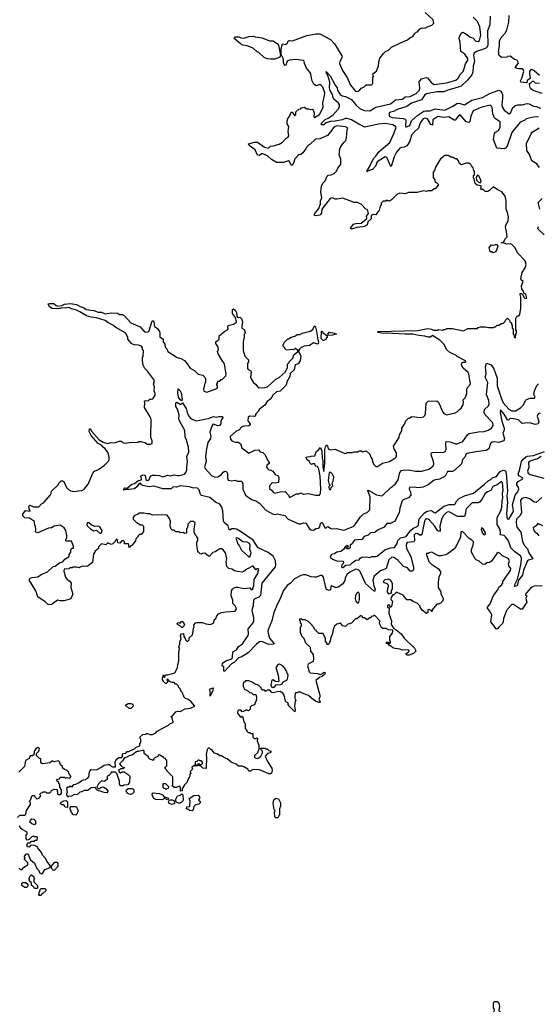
# Model space of a CAD drawing. Extents: x 2472589 to 2662339, y 701009 to 849030.
# Tile 207 of 256: x 2501975 to 2507991, y 785585 to 797015. Entities that reach past the tile are written whole.
import ezdxf

# ---------------------------------------------------------------- set-up
doc = ezdxf.new("R2010")
doc.units = 0

msp = doc.modelspace()

# ---------------------------------------------------------------- linework, layer by layer
at = {"layer": '0CON05XD'}
for points in [[(2507322, 793448), (2507375, 793450), (2507415, 793440), (2507475, 793440), (2507482, 793448), (2507495, 793450), (2507515, 793470), (2507535, 793470), (2507565, 793490), (2507588, 793492), (2507608, 793512), (2507612, 793528), (2507635, 793550), (2507658, 793528), (2507662, 793512), (2507680, 793495), (2507680, 793475), (2507690, 793465), (2507690, 793435), (2507700, 793425), (2507700, 793365), (2507710, 793355), (2507710, 793335), (2507728, 793322), (2507730, 793365), (2507738, 793375), (2507738, 793405), (2507730, 793415), (2507730, 793545), (2507742, 793568), (2507752, 793578), (2507768, 793582), (2507777, 793593), (2507790, 793665), (2507790, 793795), (2507780, 793825), (2507782, 793835), (2507797, 793837), (2507808, 793828), (2507827, 793787), (2507845, 793778), (2507857, 793783), (2507847, 793827), (2507822, 793842), (2507818, 793865), (2507800, 793885), (2507797, 793925), (2507817, 793975), (2507794, 793994), (2507790, 794005), (2507805, 794080), (2507838, 794135), (2507850, 794175), (2507838, 794215), (2507750, 794310), (2507722, 794365), (2507686, 794406), (2507666, 794414), (2507625, 794411), (2507595, 794422), (2507560, 794425), (2507588, 794432), (2507611, 794475), (2507630, 794495), (2507623, 794555), (2507610, 794605), (2507614, 794626), (2507643, 794685), (2507644, 794725), (2507633, 794775), (2507617, 794815), (2507617, 794913), (2507607, 794965), (2507570, 795015), (2507513, 795043), (2507475, 795070), (2507465, 795070), (2507430, 795035), (2507405, 795020), (2507375, 795020), (2507348, 795048), (2507335, 795040), (2507322, 795052), (2507330, 795065), (2507328, 795088), (2507283, 795093), (2507258, 795115), (2507247, 795167), (2507240, 795175), (2507240, 795205), (2507250, 795215), (2507250, 795255), (2507243, 795263), (2507237, 795297), (2507215, 795320), (2507210, 795335), (2507185, 795350), (2507155, 795350), (2507095, 795330), (2507075, 795350), (2507067, 795377), (2507045, 795400), (2507025, 795400), (2507015, 795410), (2507002, 795412), (2506995, 795420), (2506975, 795420), (2506945, 795440), (2506905, 795440), (2506855, 795400), (2506798, 795302), (2506787, 795263), (2506770, 795245), (2506770, 795185), (2506790, 795155), (2506790, 795135), (2506810, 795125), (2506830, 795105), (2506830, 795095), (2506795, 795050), (2506785, 795050), (2506755, 795030), (2506715, 795030), (2506695, 795020), (2506665, 795028), (2506585, 795008), (2506485, 795008), (2506445, 794992), (2506385, 795000), (2506350, 794985), (2506290, 794925), (2506265, 794910), (2506235, 794920), (2506225, 794910), (2506192, 794908), (2506170, 794885), (2506170, 794865), (2506158, 794852), (2506147, 794803), (2506115, 794760), (2506105, 794750), (2506075, 794752), (2506051, 794739), (2506051, 794705), (2506015, 794670), (2506006, 794635), (2505985, 794620), (2505955, 794610), (2505885, 794604), (2505835, 794587), (2505818, 794588), (2505813, 794595), (2505848, 794642), (2505875, 794650), (2505935, 794652), (2506000, 794705), (2506003, 794715), (2505997, 794735), (2506021, 794765), (2506015, 794798), (2506005, 794812), (2505985, 794818), (2505939, 794869), (2505895, 794892), (2505855, 794892), (2505725, 794942), (2505655, 794930), (2505635, 794930), (2505605, 794948), (2505575, 794940), (2505479, 794815), (2505476, 794774), (2505465, 794755), (2505455, 794747), (2505405, 794739), (2505390, 794745), (2505397, 794765), (2505445, 794823), (2505465, 794878), (2505466, 794915), (2505480, 794945), (2505468, 795015), (2505478, 795082), (2505493, 795117), (2505518, 795145), (2505542, 795198), (2505555, 795210), (2505587, 795213), (2505625, 795230), (2505650, 795255), (2505665, 795290), (2505700, 795335), (2505700, 795395), (2505683, 795445), (2505688, 795515), (2505705, 795550), (2505738, 795592), (2505757, 795613), (2505768, 795645), (2505772, 795735), (2505780, 795755), (2505755, 795772), (2505655, 795783), (2505633, 795775), (2505612, 795755), (2505590, 795725), (2505590, 795715), (2505575, 795710), (2505545, 795672), (2505455, 795632), (2505405, 795630), (2505340, 795565), (2505325, 795560), (2505305, 795540), (2505300, 795525), (2505259, 795471), (2505235, 795450), (2505204, 795446), (2505200, 795435), (2505165, 795400), (2505152, 795348), (2505135, 795322), (2505125, 795328), (2505105, 795370), (2505095, 795378), (2505035, 795358), (2504955, 795358), (2504895, 795392), (2504850, 795435), (2504795, 795458), (2504782, 795458), (2504755, 795439), (2504735, 795444), (2504705, 795503), (2504638, 795555), (2504630, 795575), (2504697, 795593), (2504733, 795593), (2504814, 795535), (2504860, 795525), (2504885, 795548), (2504915, 795550), (2504985, 795572), (2505022, 795595), (2505065, 795640), (2505085, 795648), (2505096, 795665), (2505089, 795719), (2505097, 795775), (2505079, 795805), (2505078, 795835), (2505085, 795870), (2505105, 795890), (2505125, 795940), (2505135, 795940), (2505165, 795900), (2505180, 795915), (2505180, 795945), (2505212, 795978), (2505235, 795980), (2505245, 795990), (2505275, 795998), (2505305, 795982), (2505325, 795982), (2505345, 795972), (2505376, 795976), (2505390, 795935), (2505387, 795885), (2505395, 795879), (2505454, 795915), (2505496, 795995), (2505492, 796055), (2505509, 796115), (2505513, 796165), (2505490, 796230), (2505472, 796252), (2505455, 796262), (2505415, 796248), (2505388, 796265), (2505364, 796314), (2505352, 796385), (2505342, 796405), (2505302, 796452), (2505277, 796505), (2505276, 796535), (2505265, 796543), (2505175, 796553), (2505105, 796547), (2505077, 796533), (2505062, 796488), (2505055, 796483), (2505045, 796488), (2505034, 796515), (2505037, 796555), (2505010, 796610), (2505009, 796675), (2505024, 796736), (2505059, 796729), (2505079, 796741), (2505095, 796768), (2505105, 796772), (2505139, 796771), (2505305, 796832), (2505415, 796852), (2505455, 796852), (2505580, 796785), (2505628, 796735), (2505713, 796595), (2505715, 796580), (2505690, 796530), (2505686, 796505), (2505719, 796425), (2505773, 796345), (2505811, 796255), (2505870, 796185), (2505895, 796182), (2505916, 796194), (2505935, 796220), (2505968, 796232), (2505995, 796260), (2506055, 796260), (2506070, 796275), (2506070, 796345), (2506078, 796355), (2506073, 796387), (2506117, 796423), (2506120, 796445), (2506137, 796473), (2506140, 796525), (2506153, 796567), (2506197, 796623), (2506220, 796645), (2506255, 796660), (2506290, 796695), (2506393, 796747), (2506475, 796780), (2506505, 796808), (2506535, 796820), (2506555, 796850), (2506575, 796870), (2506590, 796875), (2506615, 796910), (2506645, 796920), (2506682, 796918), (2506695, 796930), (2506755, 796950), (2506780, 796975), (2506770, 797015), (2506677, 797097)], [(2507995, 795884), (2507955, 795886), (2507850, 795865), (2507835, 795848), (2507780, 795825), (2507686, 795705), (2507630, 795545), (2507612, 795525), (2507595, 795517), (2507512, 795522), (2507470, 795625), (2507482, 795695), (2507495, 795709), (2507531, 795729), (2507549, 795765), (2507549, 795829), (2507495, 795863), (2507485, 795875), (2507462, 795922), (2507455, 795998), (2507432, 796022), (2507325, 795997), (2507235, 795956), (2507208, 795895), (2507197, 795833), (2507185, 795820), (2507155, 795828), (2507085, 795909), (2507065, 795899), (2507025, 795850), (2507015, 795850), (2506955, 795889), (2506895, 795881), (2506825, 795892), (2506769, 795851), (2506765, 795792), (2506745, 795800), (2506706, 795865), (2506675, 795873), (2506655, 795864), (2506631, 795835), (2506616, 795805), (2506602, 795755), (2506555, 795714), (2506521, 795675), (2506499, 795605), (2506476, 795565), (2506465, 795552), (2506434, 795536), (2506405, 795532), (2506385, 795522), (2506345, 795476), (2506321, 795425), (2506285, 795311), (2506275, 795317), (2506235, 795416), (2506215, 795422), (2506122, 795365), (2506103, 795315), (2506068, 795275), (2506019, 795261), (2506005, 795248), (2506002, 795255), (2506033, 795307), (2506079, 795405), (2506108, 795432), (2506145, 795485), (2506270, 795590), (2506317, 795695), (2506342, 795765), (2506336, 795776), (2506305, 795796), (2506215, 795809), (2506135, 795802), (2505979, 795769), (2505911, 795801), (2505825, 795854), (2505775, 795870), (2505755, 795869), (2505715, 795854), (2505635, 795838), (2505575, 795835), (2505532, 795818), (2505505, 795796), (2505480, 795795), (2505471, 795801), (2505476, 795815), (2505519, 795855), (2505555, 795871), (2505608, 795905), (2505671, 795975), (2505685, 796005), (2505685, 796025), (2505674, 796045), (2505617, 796097), (2505605, 796145), (2505575, 796195), (2505569, 796225), (2505571, 796291), (2505548, 796368), (2505525, 796410), (2505535, 796409), (2505575, 796364), (2505635, 796256), (2505659, 796225), (2505660, 796195), (2505693, 796145), (2505715, 796132), (2505756, 796124), (2505825, 796088), (2505875, 796027), (2505925, 795982), (2505975, 795960), (2506035, 795958), (2506105, 795998), (2506275, 796039), (2506335, 796084), (2506415, 796094), (2506445, 796119), (2506505, 796125), (2506575, 796158), (2506612, 796198), (2506618, 796225), (2506610, 796295), (2506635, 796327), (2506695, 796343), (2506705, 796340), (2506753, 796283), (2506785, 796261), (2506927, 796283), (2507036, 796315), (2507062, 796338), (2507085, 796377), (2507118, 796412), (2507133, 796447), (2507148, 796502), (2507174, 796545), (2507174, 796565), (2507140, 796615), (2507094, 796645), (2507084, 796754), (2507074, 796795), (2507078, 796815), (2507095, 796858), (2507115, 796869), (2507150, 796850), (2507197, 796815), (2507235, 796801), (2507266, 796766), (2507295, 796762), (2507308, 796775), (2507326, 796835), (2507313, 796933), (2507284, 796994), (2507237, 797045)], [(2507433, 797055), (2507430, 796955), (2507400, 796885), (2507407, 796715), (2507391, 796689), (2507369, 796675), (2507275, 796647), (2507246, 796625), (2507241, 796605), (2507250, 796535), (2507237, 796475), (2507232, 796405), (2507221, 796375), (2507168, 796312), (2507095, 796245), (2507013, 796215), (2506943, 796197), (2506895, 796176), (2506816, 796176), (2506695, 796156), (2506675, 796141), (2506635, 796085), (2506519, 796045), (2506465, 796008), (2506355, 795974), (2506310, 795950), (2506275, 795943), (2506262, 795935), (2506262, 795895), (2506295, 795879), (2506425, 795869), (2506449, 795859), (2506456, 795845), (2506450, 795785), (2506455, 795768), (2506500, 795785), (2506520, 795840), (2506593, 795907), (2506665, 795952), (2506685, 795958), (2506735, 795956), (2506795, 795979), (2506905, 795963), (2506998, 796012), (2507055, 796045), (2507083, 796043), (2507135, 796025), (2507221, 796079), (2507345, 796112), (2507430, 796160), (2507535, 796198), (2507555, 796187), (2507575, 796150), (2507577, 796105), (2507568, 796025), (2507572, 796002), (2507596, 795966), (2507655, 795921), (2507670, 795930), (2507696, 795995), (2507725, 796018), (2507755, 796027), (2507805, 796026), (2507862, 796042), (2507885, 796038), (2507935, 796010), (2507967, 796007), (2508015, 795988)], [(2508005, 796366), (2507945, 796421), (2507915, 796436), (2507895, 796426), (2507891, 796415), (2507889, 796385), (2507898, 796332), (2507862, 796308), (2507858, 796282), (2507788, 796288), (2507783, 796305), (2507802, 796338), (2507822, 796415), (2507816, 796435), (2507803, 796445), (2507765, 796444), (2507722, 796455), (2507760, 796515), (2507746, 796546), (2507714, 796554), (2507665, 796590), (2507633, 796587), (2507625, 796580), (2507565, 796577), (2507532, 796602), (2507530, 796615), (2507538, 796625), (2507530, 796645), (2507540, 796710), (2507540, 796765), (2507562, 796808), (2507605, 796857), (2507626, 796894), (2507651, 796985), (2507654, 797065)], [(2504935, 796558), (2504885, 796558), (2504845, 796562), (2504810, 796575), (2504750, 796635), (2504735, 796640), (2504685, 796683), (2504615, 796713), (2504565, 796719), (2504535, 796733), (2504515, 796756), (2504462, 796795), (2504465, 796810), (2504474, 796816), (2504515, 796817), (2504545, 796803), (2504575, 796800), (2504635, 796819), (2504685, 796824), (2504705, 796816), (2504786, 796806), (2504871, 796771), (2504915, 796768), (2504965, 796736), (2504978, 796718), (2505001, 796605), (2504991, 796579), (2504945, 796562), (2504935, 796558)], [(2508037, 796157), (2507932, 796192), (2507904, 796214), (2507894, 796235), (2507890, 796275), (2507895, 796280), (2507910, 796285), (2507925, 796300), (2507935, 796300), (2507953, 796283), (2507968, 796278), (2508005, 796283)], [(2508005, 795298), (2507973, 795343), (2507917, 795377), (2507890, 795450), (2507857, 795495), (2507854, 795576), (2507908, 795692), (2507921, 795709), (2508002, 795758)], [(2507315, 795122), (2507327, 795135), (2507321, 795165), (2507296, 795206), (2507285, 795210), (2507272, 795185), (2507273, 795153), (2507292, 795132), (2507315, 795122)], [(2508008, 794815), (2507988, 794892), (2508035, 794940)], [(2508058, 794518), (2507990, 794585), (2507987, 794595), (2507993, 794615)], [(2507465, 794310), (2507455, 794320), (2507432, 794322), (2507423, 794367), (2507445, 794400), (2507475, 794398), (2507495, 794406), (2507514, 794404), (2507520, 794385), (2507505, 794340), (2507495, 794322), (2507475, 794312), (2507465, 794310)], [(2502089, 791329), (2502081, 791355), (2502085, 791372), (2502092, 791378), (2502135, 791360), (2502195, 791360), (2502227, 791393), (2502250, 791405), (2502338, 791505), (2502345, 791540), (2502422, 791615), (2502428, 791635), (2502455, 791662), (2502473, 791663), (2502486, 791656), (2502516, 791586), (2502555, 791550), (2502595, 791537), (2502695, 791548), (2502723, 791567), (2502768, 791625), (2502825, 791750), (2502844, 791776), (2502890, 791795), (2502960, 791845), (2503005, 791890), (2503012, 791905), (2503012, 791935), (2503002, 791985), (2502968, 792035), (2502942, 792052), (2502925, 792074), (2502884, 792094), (2502805, 792189), (2502780, 792235), (2502785, 792267), (2502795, 792264), (2502807, 792237), (2502895, 792139), (2502945, 792110), (2502995, 792097), (2503035, 792108), (2503075, 792102), (2503127, 792123), (2503152, 792122), (2503163, 792113), (2503175, 792102), (2503205, 792100), (2503245, 792108), (2503345, 792110), (2503358, 792118), (2503385, 792120), (2503393, 792113), (2503425, 792108), (2503458, 792088), (2503492, 792088), (2503510, 792095), (2503510, 792125), (2503498, 792165), (2503502, 792375), (2503490, 792405), (2503423, 792513), (2503428, 792565), (2503422, 792585), (2503434, 792596), (2503465, 792592), (2503485, 792608), (2503505, 792608), (2503520, 792615), (2503548, 792655), (2503548, 792675), (2503533, 792705), (2503537, 792753), (2503528, 792785), (2503537, 792827), (2503458, 792935), (2503428, 792965), (2503408, 793005), (2503398, 793055), (2503400, 793095), (2503408, 793105), (2503410, 793175), (2503398, 793188), (2503398, 793205), (2503387, 793225), (2503355, 793237), (2503305, 793240), (2503275, 793252), (2503230, 793305), (2503228, 793325), (2503205, 793377), (2503090, 793440), (2503064, 793465), (2502999, 793499), (2502966, 793525), (2502865, 793556), (2502805, 793562), (2502748, 793578), (2502672, 793625), (2502632, 793645), (2502605, 793651), (2502577, 793657), (2502545, 793673), (2502505, 793667), (2502465, 793672), (2502439, 793661), (2502407, 793657), (2502352, 793662), (2502320, 793680), (2502304, 793715), (2502325, 793720), (2502371, 793721), (2502397, 793697), (2502415, 793691), (2502465, 793698), (2502495, 793714), (2502565, 793719), (2502635, 793708), (2502675, 793684), (2502714, 793674), (2502745, 793652), (2502835, 793641), (2502885, 793620), (2502925, 793619), (2502965, 793602), (2503035, 793614), (2503115, 793610), (2503133, 793593), (2503165, 793593), (2503185, 793583), (2503265, 793497), (2503371, 793451), (2503423, 793393), (2503445, 793386), (2503465, 793392), (2503478, 793405), (2503512, 793518), (2503525, 793520), (2503532, 793508), (2503540, 793455), (2503575, 793430), (2503598, 793395), (2503602, 793375), (2503600, 793335), (2503640, 793305), (2503640, 793275), (2503657, 793247), (2503663, 793213), (2503680, 793195), (2503694, 793164), (2503802, 793092), (2503845, 793082), (2503885, 793058), (2503919, 793019), (2503951, 792971), (2504005, 792938), (2504045, 792900), (2504098, 792888), (2504130, 792855), (2504130, 792805), (2504123, 792797), (2504108, 792725), (2504112, 792702), (2504145, 792692), (2504260, 792735), (2504270, 792745), (2504270, 792765), (2504260, 792775), (2504260, 792785), (2504270, 792795), (2504272, 792818), (2504295, 792820), (2504312, 792838), (2504325, 792840), (2504365, 792880), (2504370, 792895), (2504352, 793022), (2504315, 793070), (2504278, 793138), (2504270, 793165), (2504277, 793173), (2504280, 793195), (2504272, 793222), (2504250, 793255), (2504250, 793275), (2504290, 793305), (2504290, 793345), (2504355, 793398), (2504386, 793414), (2504392, 793425), (2504388, 793455), (2504394, 793466), (2504455, 793482), (2504490, 793505), (2504477, 793557), (2504443, 793605), (2504445, 793650), (2504455, 793660), (2504478, 793638), (2504489, 793615), (2504493, 793573), (2504500, 793560), (2504527, 793557), (2504537, 793557), (2504547, 793547), (2504558, 793508), (2504550, 793455), (2504553, 793435), (2504578, 793418), (2504590, 793385), (2504590, 793375), (2504580, 793365), (2504580, 793335), (2504568, 793275), (2504568, 793175), (2504585, 793110), (2504630, 793065), (2504630, 793045), (2504618, 793025), (2504618, 792965), (2504625, 792953), (2504657, 792937), (2504662, 792925), (2504652, 792865), (2504660, 792845), (2504688, 792805), (2504712, 792785), (2504745, 792742), (2504816, 792744), (2504848, 792755), (2504945, 792842), (2504985, 792863), (2505056, 792924), (2505082, 792975), (2505080, 793015), (2505100, 793035), (2505100, 793045), (2505142, 793085), (2505157, 793125), (2505200, 793165), (2505200, 793175), (2505175, 793197), (2505146, 793184), (2505125, 793186), (2505085, 793177), (2505061, 793181), (2505048, 793208), (2505030, 793225), (2505030, 793245), (2505038, 793252), (2505042, 793268), (2505085, 793310), (2505095, 793310), (2505125, 793330), (2505165, 793340), (2505195, 793360), (2505225, 793360), (2505253, 793377), (2505345, 793400), (2505375, 793420), (2505395, 793460), (2505405, 793450), (2505415, 793420), (2505432, 793302), (2505440, 793275), (2505436, 793254), (2505430, 793250), (2505385, 793263), (2505337, 793233), (2505276, 793224), (2505235, 793207), (2505223, 793195), (2505210, 793175), (2505210, 793165), (2505237, 793113), (2505228, 793055), (2505205, 793020), (2505171, 793009), (2505158, 792952), (2505114, 792906), (2505107, 792873), (2505075, 792810), (2505072, 792785), (2505063, 792767), (2504995, 792703), (2504956, 792694), (2504912, 792655), (2504890, 792615), (2504845, 792582), (2504820, 792540), (2504756, 792494), (2504742, 792468), (2504715, 792440), (2504706, 792414), (2504695, 792408), (2504645, 792412), (2504625, 792400), (2504623, 792363), (2504630, 792345), (2504650, 792325), (2504648, 792312), (2504635, 792302), (2504574, 792296), (2504552, 792288), (2504519, 792251), (2504482, 792235), (2504418, 792175), (2504420, 792145), (2504435, 792128), (2504475, 792110), (2504515, 792110), (2504535, 792090), (2504552, 792045), (2504633, 791983), (2504703, 792017), (2504745, 792020), (2504765, 792000), (2504795, 791990), (2504824, 791964), (2504853, 791893), (2504870, 791875), (2504868, 791862), (2504842, 791845), (2504840, 791825), (2504848, 791805), (2504865, 791790), (2504887, 791787), (2504910, 791775), (2504940, 791735), (2504975, 791720), (2504982, 791702), (2504978, 791642), (2504944, 791634), (2504903, 791637), (2504873, 791605), (2504874, 791574), (2504898, 791555), (2504918, 791525), (2504935, 791518), (2504995, 791534), (2505055, 791538), (2505092, 791495), (2505105, 791470), (2505185, 791510), (2505212, 791512), (2505235, 791522), (2505265, 791508), (2505325, 791516), (2505405, 791497), (2505453, 791497), (2505465, 791520), (2505467, 791565), (2505462, 791715), (2505447, 791797), (2505428, 791828), (2505412, 791832), (2505402, 791842), (2505398, 791858), (2505375, 791860), (2505362, 791852), (2505342, 791872), (2505338, 791888), (2505305, 791910), (2505300, 791935), (2505315, 791942), (2505347, 791943), (2505355, 791950), (2505398, 791952), (2505420, 792005), (2505435, 792010), (2505465, 792050), (2505481, 792005), (2505483, 791925), (2505493, 791895), (2505493, 791817), (2505505, 791770), (2505516, 791866), (2505516, 792024), (2505522, 792058), (2505535, 792080), (2505545, 792070), (2505553, 792035), (2505575, 792020), (2505635, 792030), (2505745, 791980), (2505767, 791983), (2505775, 791990), (2505835, 791990), (2505855, 792000), (2505902, 791998), (2505915, 792010), (2505935, 792010), (2505955, 791998), (2505995, 792010), (2506035, 791970), (2506048, 791935), (2506062, 791915), (2506068, 791885), (2506085, 791850), (2506105, 791830), (2506125, 791830), (2506185, 791868), (2506265, 791887), (2506326, 791924), (2506348, 791945), (2506347, 791985), (2506318, 792035), (2506313, 792065), (2506378, 792165), (2506382, 792195), (2506407, 792243), (2506408, 792272), (2506447, 792333), (2506450, 792355), (2506485, 792390), (2506495, 792390), (2506525, 792408), (2506625, 792398), (2506660, 792405), (2506675, 792420), (2506682, 792445), (2506690, 792565), (2506712, 792588), (2506815, 792590), (2506837, 792567), (2506878, 792465), (2506895, 792443), (2506925, 792428), (2507025, 792450), (2507055, 792468), (2507080, 792495), (2507098, 792505), (2507118, 792545), (2507122, 792575), (2507118, 792602), (2507142, 792625), (2507163, 792675), (2507164, 792724), (2507170, 792745), (2507203, 792785), (2507186, 792905), (2507178, 792918), (2507121, 792971), (2507100, 793005), (2507105, 793030), (2507115, 793040), (2507145, 793040), (2507150, 793045), (2507148, 793055), (2507050, 793105), (2507035, 793122), (2506965, 793152), (2506931, 793181), (2506895, 793250), (2506850, 793295), (2506765, 793348), (2506742, 793328), (2506715, 793328), (2506675, 793342), (2506605, 793348), (2506536, 793366), (2506445, 793363), (2506225, 793378), (2506195, 793374), (2506130, 793385), (2506130, 793395), (2506593, 793407), (2506705, 793430), (2506752, 793422), (2506775, 793410), (2506825, 793410), (2506835, 793420), (2506885, 793410), (2506893, 793417), (2506915, 793420), (2506925, 793430), (2506995, 793430), (2507125, 793402), (2507175, 793430), (2507285, 793430), (2507295, 793440), (2507322, 793448)], [(2505505, 793290), (2505495, 793290), (2505471, 793315), (2505475, 793400), (2505485, 793400), (2505492, 793382), (2505540, 793345), (2505540, 793325), (2505532, 793318), (2505530, 793305), (2505505, 793290)], [(2505558, 793348), (2505548, 793365), (2505564, 793386), (2505628, 793378), (2505650, 793365), (2505605, 793353), (2505558, 793348)], [(2507295, 792230), (2507364, 792236), (2507409, 792251), (2507450, 792275), (2507469, 792305), (2507463, 792335), (2507375, 792429), (2507362, 792455), (2507369, 792491), (2507415, 792534), (2507421, 792555), (2507418, 792595), (2507389, 792665), (2507404, 792805), (2507376, 792865), (2507388, 792905), (2507377, 792985), (2507391, 793029), (2507445, 793007), (2507475, 792963), (2507513, 792855), (2507514, 792764), (2507559, 792625), (2507585, 792568), (2507648, 792495), (2507685, 792475), (2507727, 792473), (2507785, 792511), (2507820, 792545), (2507842, 792595), (2507855, 792606), (2507895, 792620), (2507949, 792621), (2507953, 792635), (2507941, 792665), (2507949, 792705), (2507975, 792770), (2507995, 792789)], [(2503855, 792590), (2503835, 792602), (2503817, 792635), (2503811, 792685), (2503815, 792730), (2503838, 792705), (2503848, 792685), (2503861, 792605), (2503855, 792590)], [(2508031, 791469), (2507965, 791409), (2507945, 791413), (2507892, 791452), (2507845, 791467), (2507799, 791455), (2507784, 791435), (2507795, 791295), (2507779, 791261), (2507739, 791215), (2507733, 791185), (2507738, 791138), (2507745, 791120), (2507789, 791065), (2507808, 790958), (2507826, 790916), (2507865, 790871), (2507883, 790825), (2507927, 790755), (2507878, 790742), (2507866, 790734), (2507819, 790625), (2507808, 790565), (2507760, 790510), (2507747, 790443), (2507714, 790435), (2507722, 790465), (2507750, 790520), (2507774, 790615), (2507793, 790705), (2507795, 790765), (2507783, 790793), (2507719, 790839), (2507673, 790885), (2507645, 790965), (2507615, 791006), (2507595, 791026), (2507548, 791035), (2507554, 791056), (2507550, 791095), (2507513, 791155), (2507514, 791235), (2507558, 791315), (2507569, 791355), (2507571, 791425), (2507580, 791465), (2507577, 791513), (2507584, 791555), (2507574, 791644), (2507565, 791653), (2507514, 791616), (2507465, 791596), (2507439, 791551), (2507400, 791535), (2507375, 791516), (2507335, 791445), (2507312, 791418), (2507293, 791407), (2507225, 791405), (2507159, 791341), (2507149, 791325), (2507146, 791285), (2507134, 791246), (2507055, 791246), (2506965, 791298), (2506945, 791302), (2506925, 791295), (2506891, 791259), (2506873, 791225), (2506849, 791135), (2506854, 791085), (2506845, 791072), (2506820, 791085), (2506788, 791138), (2506729, 791205), (2506715, 791216), (2506695, 791219), (2506680, 791210), (2506672, 791195), (2506641, 791039), (2506625, 791029), (2506585, 791050), (2506562, 791048), (2506551, 791035), (2506555, 790964), (2506545, 790954), (2506471, 790945), (2506462, 790935), (2506459, 790915), (2506463, 790875), (2506512, 790782), (2506545, 790655), (2506543, 790627), (2506528, 790612), (2506505, 790612), (2506472, 790652), (2506426, 790666), (2506360, 790740), (2506315, 790773), (2506294, 790776), (2506257, 790743), (2506226, 790645), (2506212, 790635), (2506161, 790619), (2506089, 790555), (2506073, 790507), (2506084, 790444), (2506098, 790405), (2506092, 790378), (2505985, 790471), (2505925, 790608), (2505905, 790628), (2505875, 790635), (2505805, 790601), (2505775, 790577), (2505752, 790535), (2505747, 790505), (2505722, 790468), (2505697, 790445), (2505675, 790429), (2505655, 790423), (2505634, 790424), (2505595, 790442), (2505583, 790435), (2505580, 790395), (2505565, 790388), (2505535, 790402), (2505525, 790422), (2505499, 790545), (2505485, 790562), (2505465, 790564), (2505416, 790544), (2505396, 790544), (2505355, 790548), (2505295, 790570), (2505265, 790571), (2505235, 790562), (2505164, 790525), (2505118, 790472), (2505076, 790445), (2505035, 790388), (2504989, 790275), (2504965, 790234), (2504922, 790135), (2504901, 790035), (2504861, 789945), (2504853, 789915), (2504856, 789895), (2504871, 789835), (2504916, 789785), (2504926, 789764), (2504865, 789761), (2504785, 789798), (2504755, 789793), (2504721, 789765), (2504626, 789664), (2504545, 789614), (2504515, 789607), (2504465, 789556), (2504431, 789539), (2504355, 789453), (2504342, 789452), (2504342, 789502), (2504322, 789515), (2504328, 789545), (2504365, 789571), (2504434, 789596), (2504442, 789615), (2504447, 789675), (2504491, 789699), (2504515, 789740), (2504560, 789770), (2504627, 789865), (2504630, 789885), (2504626, 789945), (2504684, 790015), (2504691, 790035), (2504692, 790075), (2504675, 790135), (2504672, 790165), (2504689, 790215), (2504690, 790280), (2504705, 790295), (2504754, 790316), (2504771, 790335), (2504778, 790365), (2504786, 790475), (2504941, 790665), (2504948, 790688), (2504944, 790735), (2504915, 790788), (2504858, 790828), (2504742, 790885), (2504682, 790975), (2504535, 791075), (2504489, 791099), (2504465, 791105), (2504434, 791106), (2504415, 791093), (2504404, 791094), (2504395, 791140), (2504348, 791178), (2504339, 791195), (2504332, 791315), (2504318, 791358), (2504295, 791391), (2504246, 791416), (2504179, 791469), (2504085, 791491), (2504074, 791505), (2504057, 791557), (2504037, 791577), (2503979, 791579), (2503944, 791594), (2503835, 791602), (2503795, 791590), (2503755, 791591), (2503732, 791568), (2503635, 791570), (2503535, 791599), (2503475, 791594), (2503405, 791608), (2503389, 791615), (2503375, 791634), (2503361, 791629), (2503338, 791595), (2503305, 791570), (2503245, 791561), (2503215, 791563), (2503183, 791553), (2503184, 791565), (2503195, 791580), (2503222, 791578), (2503275, 791623), (2503308, 791632), (2503345, 791660), (2503385, 791672), (2503390, 791685), (2503378, 791715), (2503390, 791725), (2503415, 791733), (2503432, 791725), (2503438, 791678), (2503455, 791667), (2503465, 791668), (2503475, 791678), (2503494, 791716), (2503515, 791728), (2503545, 791726), (2503595, 791725), (2503635, 791710), (2503695, 791728), (2503725, 791721), (2503765, 791733), (2503805, 791722), (2503824, 791724), (2503885, 791740), (2503903, 791757), (2503915, 791785), (2503914, 791825), (2503921, 791885), (2503913, 791945), (2503936, 791995), (2503933, 792053), (2503911, 792135), (2503894, 792174), (2503889, 792245), (2503826, 792365), (2503822, 792385), (2503826, 792426), (2503804, 792494), (2503786, 792525), (2503785, 792568), (2503796, 792576), (2503835, 792550), (2503848, 792552), (2503865, 792568), (2503905, 792503), (2503916, 792455), (2503929, 792425), (2503953, 792393), (2503983, 792373), (2504025, 792360), (2504137, 792383), (2504165, 792384), (2504225, 792410), (2504255, 792402), (2504285, 792410), (2504327, 792407), (2504330, 792395), (2504308, 792362), (2504307, 792325), (2504292, 792305), (2504275, 792302), (2504225, 792321), (2504214, 792315), (2504204, 792296), (2504181, 792225), (2504191, 792175), (2504189, 792155), (2504159, 792105), (2504141, 792035), (2504132, 791945), (2504140, 791885), (2504120, 791825), (2504125, 791804), (2504205, 791718), (2504245, 791703), (2504275, 791709), (2504315, 791737), (2504336, 791764), (2504354, 791776), (2504375, 791770), (2504387, 791747), (2504386, 791695), (2504395, 791670), (2504435, 791661), (2504475, 791668), (2504497, 791657), (2504543, 791657), (2504555, 791650), (2504564, 791625), (2504564, 791565), (2504595, 791496), (2504665, 791446), (2504688, 791438), (2504722, 791425), (2504755, 791402), (2504832, 791322), (2504915, 791274), (2504935, 791271), (2504965, 791280), (2505049, 791259), (2505088, 791218), (2505213, 791163), (2505235, 791163), (2505266, 791174), (2505295, 791170), (2505336, 791106), (2505355, 791092), (2505385, 791090), (2505415, 791107), (2505445, 791113), (2505455, 791128), (2505464, 791165), (2505475, 791180), (2505485, 791178), (2505515, 791120), (2505525, 791112), (2505541, 791129), (2505555, 791131), (2505575, 791111), (2505595, 791104), (2505655, 791109), (2505735, 791090), (2505845, 791132), (2505868, 791155), (2505927, 791243), (2505965, 791278), (2506005, 791296), (2506036, 791324), (2506040, 791475), (2506013, 791547), (2506015, 791552), (2506025, 791550), (2506115, 791499), (2506175, 791486), (2506185, 791491), (2506275, 791581), (2506334, 791626), (2506367, 791675), (2506385, 791758), (2506405, 791780), (2506424, 791786), (2506485, 791789), (2506565, 791773), (2506635, 791774), (2506725, 791797), (2506772, 791835), (2506779, 791855), (2506776, 791885), (2506750, 791965), (2506754, 791985), (2506765, 791991), (2506805, 791993), (2506885, 791990), (2506909, 792001), (2506922, 792025), (2506917, 792095), (2506923, 792117), (2506966, 792116), (2507035, 792091), (2507049, 792091), (2507115, 792120), (2507171, 792195), (2507190, 792210), (2507295, 792230)], [(2508012, 792448), (2507990, 792440), (2507977, 792413), (2507998, 792345), (2507988, 792325), (2507975, 792319), (2507955, 792317), (2507905, 792331), (2507865, 792334), (2507805, 792328), (2507760, 792370), (2507705, 792382), (2507666, 792384), (2507645, 792367), (2507635, 792369), (2507595, 792434), (2507552, 792488), (2507550, 792455), (2507567, 792355), (2507597, 792275), (2507596, 792254), (2507581, 792215), (2507601, 792155), (2507593, 792127), (2507535, 792106), (2507476, 792114), (2507455, 792111), (2507436, 792095), (2507417, 792035), (2507385, 792014), (2507265, 792000), (2507165, 791980), (2507156, 791974), (2507139, 791935), (2507110, 791910), (2507102, 791858), (2507023, 791787), (2506995, 791770), (2506939, 791771), (2506915, 791723), (2506901, 791709), (2506845, 791681), (2506782, 791668), (2506715, 791616), (2506655, 791587), (2506595, 791581), (2506555, 791588), (2506497, 791585), (2506494, 791565), (2506510, 791535), (2506512, 791495), (2506486, 791464), (2506425, 791440), (2506412, 791428), (2506384, 791345), (2506379, 791291), (2506356, 791255), (2506336, 791204), (2506325, 791192), (2506275, 791167), (2506234, 791166), (2506205, 791123), (2506125, 791089), (2506095, 791064), (2506045, 791060), (2506017, 791033), (2505971, 791015), (2505945, 790982), (2505860, 790975), (2505843, 790955), (2505836, 790934), (2505810, 790915), (2505807, 790885), (2505795, 790873), (2505773, 790873), (2505762, 790882), (2505762, 790888), (2505775, 790890), (2505790, 790905), (2505775, 790910), (2505750, 790895), (2505733, 790865), (2505699, 790840), (2505655, 790832), (2505627, 790815), (2505593, 790805), (2505583, 790795), (2505577, 790775), (2505605, 790754), (2505655, 790733), (2505728, 790728), (2505730, 790705), (2505713, 790687), (2505708, 790665), (2505714, 790654), (2505725, 790654), (2505758, 790682), (2505808, 790685), (2505830, 790710), (2505875, 790741), (2505915, 790743), (2505924, 790766), (2505944, 790776), (2505995, 790779), (2506035, 790772), (2506065, 790783), (2506102, 790782), (2506122, 790788), (2506211, 790859), (2506275, 790886), (2506322, 790888), (2506355, 790933), (2506361, 790969), (2506391, 790999), (2506458, 791015), (2506511, 791089), (2506545, 791113), (2506593, 791135), (2506603, 791155), (2506608, 791222), (2506670, 791290), (2506702, 791308), (2506745, 791316), (2506765, 791311), (2506785, 791294), (2506800, 791290), (2506824, 791315), (2506901, 791369), (2506956, 791386), (2507015, 791386), (2507026, 791394), (2507045, 791431), (2507075, 791456), (2507135, 791489), (2507240, 791520), (2507368, 791622), (2507408, 791662), (2507442, 791678), (2507465, 791699), (2507505, 791711), (2507549, 791771), (2507585, 791787), (2507609, 791779), (2507619, 791749), (2507633, 791545), (2507625, 791485), (2507632, 791415), (2507621, 791281), (2507625, 791238), (2507635, 791220), (2507648, 791215), (2507696, 791295), (2507702, 791315), (2507693, 791383), (2507724, 791496), (2507754, 791535), (2507767, 791565), (2507762, 791585), (2507742, 791615), (2507744, 791635), (2507759, 791655), (2507812, 791685), (2507808, 791695), (2507765, 791719), (2507759, 791745), (2507775, 791783), (2507798, 791885), (2507816, 791915), (2507845, 791942), (2507865, 791950), (2507935, 791955), (2508065, 792004)], [(2508025, 791945), (2507981, 791919), (2507917, 791897), (2507885, 791887), (2507876, 791875), (2507882, 791815), (2507866, 791775), (2507875, 791752), (2507895, 791737), (2508055, 791694)], [(2505585, 791560), (2505590, 791585), (2505608, 791605), (2505600, 791635), (2505612, 791658), (2505618, 791705), (2505605, 791740), (2505585, 791760), (2505565, 791760), (2505554, 791665), (2505565, 791620), (2505580, 791615), (2505563, 791597), (2505560, 791585), (2505565, 791570), (2505575, 791560), (2505585, 791560)], [(2504685, 788312), (2504661, 788299), (2504655, 788290), (2504635, 788290), (2504620, 788315), (2504575, 788343), (2504555, 788350), (2504515, 788348), (2504485, 788372), (2504430, 788395), (2504380, 788435), (2504350, 788445), (2504315, 788470), (2504295, 788470), (2504268, 788488), (2504235, 788500), (2504205, 788540), (2504195, 788540), (2504175, 788560), (2504165, 788560), (2504148, 788542), (2504138, 788485), (2504142, 788455), (2504138, 788322), (2504098, 788328), (2504078, 788348), (2504062, 788352), (2504055, 788360), (2504040, 788360), (2504045, 788380), (2504058, 788378), (2504065, 788370), (2504085, 788370), (2504095, 788380), (2504097, 788397), (2504085, 788410), (2504065, 788410), (2504058, 788418), (2504045, 788420), (2504028, 788402), (2504012, 788398), (2504012, 788372), (2504025, 788360), (2504040, 788360), (2504040, 788355), (2504015, 788350), (2504005, 788360), (2503972, 788338), (2503980, 788315), (2503953, 788287), (2503960, 788265), (2503950, 788255), (2503950, 788235), (2503920, 788185), (2503917, 788163), (2503887, 788133), (2503860, 788085), (2503860, 788065), (2503845, 788060), (2503840, 788065), (2503842, 788095), (2503835, 788112), (2503824, 788116), (2503795, 788100), (2503765, 788100), (2503742, 788122), (2503750, 788135), (2503750, 788225), (2503680, 788295), (2503680, 788305), (2503660, 788325), (2503662, 788338), (2503680, 788355), (2503680, 788415), (2503672, 788422), (2503668, 788438), (2503652, 788442), (2503638, 788458), (2503622, 788462), (2503595, 788480), (2503582, 788478), (2503578, 788462), (2503542, 788448), (2503530, 788435), (2503525, 788410), (2503518, 788418), (2503485, 788430), (2503470, 788445), (2503468, 788458), (2503420, 788495), (2503420, 788525), (2503415, 788530), (2503405, 788532), (2503355, 788518), (2503335, 788518), (2503285, 788483), (2503245, 788470), (2503217, 788453), (2503192, 788448), (2503169, 788411), (2503132, 788375), (2503152, 788352), (2503165, 788340), (2503190, 788335), (2503175, 788320), (2503145, 788320), (2503138, 788312), (2503122, 788308), (2503130, 788285), (2503145, 788272), (2503158, 788282), (2503185, 788282), (2503233, 788253), (2503252, 788232), (2503250, 788165), (2503229, 788131), (2503185, 788128), (2503175, 788120), (2503142, 788122), (2503132, 788145), (2503132, 788175), (2503100, 788265), (2503085, 788280), (2503035, 788280), (2503028, 788262), (2503008, 788242), (2502990, 788235), (2502990, 788195), (2502955, 788172), (2502925, 788180), (2502888, 788145), (2502870, 788105), (2502885, 788090), (2502905, 788090), (2502915, 788100), (2502945, 788108), (2502975, 788092), (2502998, 788065), (2502998, 788055), (2502985, 788040), (2502955, 788042), (2502875, 788070), (2502862, 788082), (2502855, 788100), (2502805, 788098), (2502765, 788068), (2502723, 788067), (2502695, 788050), (2502672, 788048), (2502645, 788020), (2502603, 788017), (2502577, 788003), (2502542, 787998), (2502535, 787990), (2502520, 788015), (2502520, 788035), (2502530, 788045), (2502520, 788095), (2502532, 788108), (2502555, 788110), (2502565, 788120), (2502572, 788112), (2502585, 788110), (2502603, 788137), (2502625, 788140), (2502665, 788160), (2502695, 788183), (2502715, 788192), (2502737, 788193), (2502765, 788212), (2502782, 788235), (2502780, 788265), (2502788, 788292), (2502805, 788310), (2502865, 788308), (2502915, 788333), (2502955, 788362), (2502995, 788370), (2503015, 788370), (2503035, 788350), (2503053, 788343), (2503088, 788342), (2503082, 788395), (2503093, 788427), (2503125, 788450), (2503158, 788452), (2503170, 788465), (2503160, 788475), (2503168, 788482), (2503172, 788498), (2503205, 788500), (2503222, 788518), (2503245, 788520), (2503252, 788528), (2503305, 788550), (2503325, 788570), (2503370, 788585), (2503370, 788615), (2503380, 788625), (2503380, 788665), (2503372, 788672), (2503370, 788685), (2503402, 788718), (2503435, 788720), (2503445, 788730), (2503455, 788730), (2503488, 788718), (2503515, 788718), (2503553, 788737), (2503570, 788755), (2503700, 788825), (2503715, 788840), (2503750, 788855), (2503760, 788865), (2503752, 788872), (2503742, 788912), (2503730, 788925), (2503748, 788932), (2503785, 788980), (2503805, 788988), (2503837, 788983), (2503893, 789017), (2503955, 789024), (2504008, 789045), (2503965, 789098), (2503935, 789122), (2503900, 789135), (2503880, 789155), (2503880, 789165), (2503870, 789175), (2503868, 789198), (2503850, 789215), (2503850, 789225), (2503840, 789235), (2503838, 789248), (2503822, 789262), (2503818, 789278), (2503795, 789300), (2503782, 789302), (2503765, 789320), (2503745, 789320), (2503712, 789332), (2503695, 789360), (2503680, 789355), (2503690, 789325), (2503675, 789310), (2503665, 789310), (2503640, 789335), (2503640, 789345), (2503630, 789355), (2503630, 789375), (2503640, 789385), (2503645, 789410), (2503655, 789380), (2503665, 789410), (2503695, 789411), (2503775, 789433), (2503805, 789490), (2503808, 789525), (2503822, 789575), (2503820, 789665), (2503828, 789715), (2503822, 789735), (2503832, 789765), (2503832, 789795), (2503848, 789825), (2503842, 789865), (2503852, 789885), (2503875, 789890), (2503880, 789855), (2503900, 789825), (2503900, 789815), (2503915, 789800), (2503925, 789800), (2503940, 789815), (2503942, 789838), (2503980, 789875), (2503987, 789913), (2503990, 789955), (2503998, 789965), (2503994, 789986), (2504009, 790011), (2504025, 790018), (2504095, 790018), (2504133, 790003), (2504187, 789993), (2504228, 790012), (2504232, 790048), (2504250, 790065), (2504260, 790095), (2504283, 790117), (2504315, 790132), (2504365, 790143), (2504465, 790148), (2504480, 790155), (2504490, 790175), (2504487, 790187), (2504475, 790210), (2504448, 790238), (2504446, 790276), (2504430, 790325), (2504432, 790385), (2504442, 790405), (2504454, 790416), (2504483, 790427), (2504505, 790428), (2504575, 790413), (2504645, 790420), (2504662, 790402), (2504675, 790402), (2504692, 790445), (2504694, 790516), (2504737, 790585), (2504743, 790605), (2504740, 790615), (2504750, 790625), (2504745, 790640), (2504725, 790640), (2504715, 790630), (2504685, 790670), (2504675, 790670), (2504610, 790635), (2504575, 790608), (2504555, 790603), (2504498, 790608), (2504465, 790618), (2504435, 790638), (2504400, 790645), (2504378, 790668), (2504370, 790725), (2504378, 790755), (2504363, 790825), (2504335, 790862), (2504315, 790873), (2504295, 790873), (2504244, 790836), (2504215, 790828), (2504175, 790788), (2504165, 790788), (2504122, 790822), (2504095, 790820), (2504085, 790812), (2504065, 790820), (2504050, 790835), (2504040, 790845), (2504030, 790915), (2504030, 790955), (2504040, 790965), (2504040, 790995), (2504030, 791005), (2504030, 791015), (2504010, 791035), (2503998, 791068), (2503998, 791105), (2504010, 791175), (2503995, 791190), (2503955, 791190), (2503925, 791160), (2503920, 791115), (2503910, 791105), (2503910, 791055), (2503885, 791050), (2503872, 791062), (2503835, 791060), (2503825, 791070), (2503785, 791070), (2503765, 791090), (2503745, 791090), (2503732, 791102), (2503722, 791135), (2503723, 791195), (2503713, 791225), (2503685, 791262), (2503655, 791269), (2503515, 791262), (2503485, 791280), (2503455, 791278), (2503415, 791288), (2503365, 791288), (2503347, 791273), (2503304, 791256), (2503293, 791237), (2503292, 791215), (2503325, 791182), (2503375, 791150), (2503395, 791150), (2503410, 791135), (2503410, 791075), (2503385, 791040), (2503363, 791037), (2503350, 791025), (2503350, 791015), (2503323, 790987), (2503320, 790965), (2503275, 790910), (2503262, 790908), (2503258, 790892), (2503242, 790892), (2503240, 790925), (2503235, 790930), (2503192, 790932), (2503190, 790955), (2503175, 790970), (2503160, 790965), (2503135, 790940), (2503112, 790942), (2503110, 790975), (2503105, 790980), (2503095, 790980), (2503078, 790952), (2503055, 790930), (2503037, 790923), (2503005, 790940), (2502992, 790938), (2502975, 790920), (2502925, 790930), (2502890, 790895), (2502890, 790875), (2502850, 790845), (2502848, 790832), (2502832, 790815), (2502820, 790715), (2502770, 790675), (2502755, 790668), (2502705, 790670), (2502675, 790660), (2502665, 790650), (2502635, 790660), (2502595, 790660), (2502585, 790650), (2502555, 790650), (2502545, 790640), (2502492, 790638), (2502488, 790615), (2502507, 790545), (2502526, 790516), (2502556, 790496), (2502571, 790475), (2502567, 790425), (2502590, 790345), (2502575, 790310), (2502565, 790292), (2502546, 790284), (2502485, 790270), (2502445, 790270), (2502415, 790278), (2502351, 790229), (2502335, 790223), (2502305, 790227), (2502269, 790259), (2502187, 790315), (2502164, 790385), (2502090, 790505), (2502088, 790525), (2502095, 790532), (2502119, 790541), (2502185, 790546), (2502224, 790576), (2502296, 790604), (2502364, 790666), (2502385, 790672), (2502435, 790710), (2502475, 790722), (2502497, 790753), (2502550, 790785), (2502550, 790805), (2502570, 790835), (2502570, 790865), (2502585, 790880), (2502598, 790882), (2502600, 790905), (2502575, 790960), (2502515, 790960), (2502510, 790965), (2502510, 790985), (2502520, 790995), (2502522, 791025), (2502512, 791085), (2502490, 791115), (2502445, 791148), (2502373, 791137), (2502342, 791118), (2502308, 791112), (2502185, 791058), (2502162, 791065), (2502158, 791075), (2502162, 791095), (2502160, 791135), (2502150, 791145), (2502148, 791188), (2502087, 791227), (2502035, 791232), (2502010, 791255), (2502010, 791275), (2502042, 791318), (2502095, 791310), (2502089, 791329)], [(2502915, 791052), (2502927, 791065), (2502931, 791085), (2502905, 791128), (2502885, 791136), (2502845, 791132), (2502803, 791153), (2502776, 791176), (2502757, 791173), (2502753, 791155), (2502763, 791135), (2502798, 791105), (2502835, 791083), (2502865, 791088), (2502895, 791058), (2502915, 791052)], [(2507375, 791040), (2507380, 791045), (2507377, 791057), (2507352, 791105), (2507333, 791117), (2507327, 791095), (2507343, 791053), (2507355, 791040), (2507375, 791040)], [(2508045, 791141), (2507985, 791167), (2507965, 791138), (2507933, 791115), (2507940, 791085), (2507950, 791070), (2507976, 791056), (2507998, 791025)], [(2504645, 790780), (2504660, 790825), (2504644, 790864), (2504649, 790915), (2504639, 790935), (2504615, 790951), (2504565, 790954), (2504505, 790997), (2504485, 791002), (2504481, 790991), (2504495, 790970), (2504501, 790935), (2504526, 790905), (2504547, 790857), (2504635, 790780), (2504645, 790780)], [(2508035, 790442), (2507945, 790440), (2507910, 790425), (2507855, 790362), (2507842, 790345), (2507842, 790335), (2507860, 790325), (2507848, 790295), (2507858, 790255), (2507806, 790174), (2507785, 790173), (2507705, 790228), (2507684, 790226), (2507631, 790169), (2507617, 790145), (2507587, 790065), (2507584, 790025), (2507576, 790005), (2507532, 789965), (2507515, 789940), (2507502, 789942), (2507442, 790025), (2507453, 790103), (2507437, 790137), (2507402, 790182), (2507400, 790195), (2507431, 790235), (2507470, 790330), (2507523, 790395), (2507535, 790428), (2507570, 790455), (2507570, 790465), (2507580, 790475), (2507580, 790495), (2507668, 790622), (2507671, 790645), (2507650, 790675), (2507646, 790695), (2507659, 790735), (2507640, 790760), (2507575, 790790), (2507545, 790823), (2507525, 790830), (2507511, 790819), (2507450, 790730), (2507425, 790714), (2507395, 790710), (2507370, 790690), (2507344, 790694), (2507305, 790730), (2507270, 790745), (2507257, 790757), (2507218, 790835), (2507218, 790865), (2507236, 790914), (2507240, 790955), (2507220, 790975), (2507191, 790991), (2507115, 791070), (2507092, 791068), (2507088, 791005), (2507022, 790875), (2506945, 790818), (2506915, 790802), (2506865, 790790), (2506835, 790793), (2506755, 790832), (2506723, 790827), (2506715, 790820), (2506695, 790820), (2506692, 790815), (2506722, 790725), (2506752, 790695), (2506835, 790642), (2506858, 790605), (2506858, 790585), (2506838, 790545), (2506828, 790485), (2506828, 790425), (2506860, 790375), (2506862, 790355), (2506886, 790296), (2506885, 790270), (2506855, 790240), (2506835, 790230), (2506815, 790230), (2506760, 790165), (2506755, 790140), (2506748, 790158), (2506725, 790167), (2506710, 790165), (2506710, 790135), (2506695, 790120), (2506645, 790160), (2506620, 790195), (2506620, 790205), (2506585, 790240), (2506535, 790260), (2506512, 790282), (2506465, 790280), (2506422, 790335), (2506345, 790370), (2506315, 790340), (2506302, 790338), (2506283, 790307), (2506280, 790285), (2506300, 790265), (2506288, 790202), (2506272, 790192), (2506270, 790215), (2506265, 790218), (2506245, 790217), (2506240, 790205), (2506242, 790195), (2506260, 790185), (2506257, 790125), (2506281, 790055), (2506289, 790035), (2506286, 789995), (2506317, 789947), (2506344, 789934), (2506402, 789885), (2506437, 789837), (2506555, 789720), (2506567, 789697), (2506570, 789685), (2506545, 789658), (2506495, 789639), (2506469, 789640), (2506459, 789645), (2506456, 789655), (2506487, 789675), (2506493, 789685), (2506490, 789695), (2506475, 789700), (2506415, 789697), (2506385, 789708), (2506330, 789715), (2506304, 789724), (2506278, 789748), (2506265, 789750), (2506248, 789768), (2506232, 789775), (2506230, 789785), (2506235, 789790), (2506248, 789788), (2506265, 789770), (2506278, 789782), (2506277, 789797), (2506270, 789805), (2506268, 789855), (2506298, 789892), (2506302, 789922), (2506298, 789928), (2506254, 789934), (2506225, 789946), (2506188, 789948), (2506171, 789961), (2506150, 790005), (2506152, 790035), (2506095, 790100), (2506082, 790098), (2506075, 790090), (2506052, 790088), (2506048, 790072), (2506035, 790070), (2506005, 790050), (2505975, 790070), (2505952, 790072), (2505950, 790085), (2505935, 790100), (2505885, 790060), (2505872, 790058), (2505825, 790010), (2505783, 789997), (2505755, 789972), (2505725, 789980), (2505695, 790010), (2505653, 789997), (2505627, 789973), (2505615, 789950), (2505600, 789875), (2505583, 789847), (2505580, 789815), (2505567, 789773), (2505555, 789760), (2505542, 789762), (2505540, 789775), (2505522, 789802), (2505523, 789835), (2505505, 789872), (2505495, 789888), (2505445, 789890), (2505432, 789902), (2505420, 789915), (2505420, 789925), (2505402, 789932), (2505390, 789945), (2505390, 789955), (2505370, 789975), (2505368, 789988), (2505325, 790030), (2505287, 790047), (2505255, 790050), (2505235, 790060), (2505220, 790055), (2505220, 790045), (2505230, 790035), (2505230, 790015), (2505240, 790005), (2505240, 789975), (2505230, 789965), (2505230, 789905), (2505243, 789863), (2505270, 789835), (2505291, 789781), (2505345, 789730), (2505350, 789685), (2505380, 789645), (2505382, 789595), (2505378, 789565), (2505325, 789538), (2505314, 789515), (2505333, 789445), (2505345, 789432), (2505425, 789426), (2505465, 789413), (2505493, 789427), (2505505, 789440), (2505518, 789435), (2505510, 789415), (2505485, 789392), (2505455, 789383), (2505412, 789345), (2505457, 789175), (2505458, 789155), (2505447, 789125), (2505462, 789095), (2505460, 789090), (2505445, 789088), (2505415, 789100), (2505385, 789118), (2505325, 789168), (2505245, 789200), (2505235, 789210), (2505205, 789210), (2505195, 789200), (2505175, 789200), (2505168, 789175), (2505168, 789138), (2505178, 789115), (2505170, 789105), (2505162, 789045), (2505170, 789005), (2505165, 788980), (2505100, 789045), (2505090, 789065), (2505090, 789085), (2505072, 789092), (2505060, 789105), (2505042, 789172), (2505026, 789196), (2504995, 789218), (2504963, 789213), (2504915, 789200), (2504900, 789205), (2504875, 789230), (2504845, 789230), (2504835, 789220), (2504822, 789222), (2504815, 789230), (2504795, 789230), (2504782, 789242), (2504778, 789258), (2504745, 789290), (2504705, 789300), (2504670, 789325), (2504632, 789342), (2504598, 789342), (2504568, 789312), (2504568, 789275), (2504584, 789244), (2504620, 789225), (2504640, 789205), (2504665, 789200), (2504685, 789180), (2504715, 789180), (2504722, 789145), (2504720, 789105), (2504712, 789098), (2504698, 789062), (2504665, 789050), (2504650, 789035), (2504648, 789012), (2504628, 788992), (2504615, 789000), (2504595, 789000), (2504585, 788990), (2504555, 788980), (2504539, 788999), (2504525, 789002), (2504510, 788995), (2504502, 788975), (2504503, 788965), (2504532, 788922), (2504545, 788920), (2504555, 788930), (2504560, 788925), (2504580, 788855), (2504590, 788845), (2504590, 788785), (2504610, 788765), (2504610, 788755), (2504625, 788740), (2504645, 788740), (2504655, 788730), (2504678, 788728), (2504678, 788688), (2504695, 788670), (2504715, 788670), (2504725, 788678), (2504732, 788672), (2504730, 788645), (2504748, 788595), (2504750, 788545), (2504732, 788505), (2504697, 788475), (2504697, 788455), (2504705, 788447), (2504735, 788440), (2504750, 788445), (2504773, 788467), (2504790, 788505), (2504790, 788525), (2504770, 788545), (2504775, 788560), (2504825, 788560), (2504832, 788552), (2504845, 788550), (2504865, 788530), (2504890, 788525), (2504890, 788515), (2504880, 788505), (2504850, 788495), (2504822, 788465), (2504850, 788405), (2504899, 788325), (2504902, 788298), (2504895, 788270), (2504885, 788260), (2504865, 788260), (2504756, 788306), (2504685, 788312)], [(2506255, 790352), (2506288, 790362), (2506290, 790395), (2506300, 790405), (2506298, 790465), (2506288, 790495), (2506278, 790508), (2506255, 790519), (2506205, 790507), (2506190, 790485), (2506235, 790470), (2506250, 790455), (2506250, 790425), (2506243, 790417), (2506238, 790375), (2506240, 790365), (2506255, 790352)], [(2505895, 790240), (2505910, 790255), (2505918, 790285), (2505918, 790345), (2505905, 790370), (2505884, 790355), (2505872, 790328), (2505866, 790295), (2505874, 790264), (2505895, 790240)], [(2503865, 789960), (2503855, 789960), (2503835, 789980), (2503804, 789994), (2503800, 790005), (2503815, 790017), (2503835, 790010), (2503852, 790028), (2503868, 790028), (2503887, 789995), (2503880, 789975), (2503865, 789960)], [(2504915, 789262), (2504936, 789274), (2504955, 789298), (2504985, 789293), (2505015, 789303), (2505033, 789327), (2505073, 789347), (2505082, 789365), (2505090, 789405), (2505057, 789475), (2505027, 789515), (2504995, 789530), (2504985, 789532), (2504965, 789522), (2504948, 789495), (2504972, 789405), (2504980, 789335), (2504975, 789330), (2504944, 789334), (2504912, 789352), (2504901, 789349), (2504888, 789295), (2504895, 789270), (2504915, 789262)], [(2504185, 789162), (2504184, 789185), (2504190, 789195), (2504179, 789235), (2504184, 789246), (2504218, 789258), (2504215, 789227), (2504185, 789162)], [(2503265, 789020), (2503245, 789020), (2503230, 789035), (2503215, 789040), (2503208, 789055), (2503214, 789066), (2503235, 789077), (2503265, 789077), (2503288, 789068), (2503290, 789045), (2503265, 789020)], [(2501950, 787755), (2501975, 787780), (2502035, 787780), (2502048, 787792), (2502052, 787835), (2502100, 787905), (2502100, 787925), (2502092, 787932), (2502090, 787945), (2502100, 787955), (2502115, 788000), (2502125, 788010), (2502145, 788010), (2502150, 787995), (2502175, 787970), (2502187, 787973), (2502210, 787985), (2502210, 787995), (2502220, 788005), (2502212, 788012), (2502210, 788025), (2502225, 788040), (2502238, 788042), (2502245, 788050), (2502275, 788050), (2502285, 788040), (2502325, 788040), (2502338, 788052), (2502342, 788068), (2502375, 788082), (2502408, 788078), (2502415, 788030), (2502425, 788020), (2502448, 788022), (2502460, 788035), (2502460, 788075), (2502440, 788105), (2502440, 788135), (2502430, 788145), (2502428, 788158), (2502400, 788185), (2502415, 788200), (2502438, 788202), (2502445, 788220), (2502495, 788220), (2502505, 788210), (2502525, 788218), (2502555, 788210), (2502570, 788225), (2502570, 788235), (2502558, 788248), (2502550, 788255), (2502540, 788285), (2502525, 788300), (2502495, 788310), (2502472, 788332), (2502470, 788345), (2502450, 788365), (2502438, 788398), (2502425, 788410), (2502375, 788400), (2502362, 788402), (2502355, 788410), (2502325, 788390), (2502245, 788378), (2502232, 788382), (2502222, 788395), (2502220, 788435), (2502205, 788440), (2502170, 788475), (2502170, 788495), (2502196, 788524), (2502203, 788545), (2502199, 788559), (2502185, 788566), (2502167, 788555), (2502152, 788535), (2502142, 788515), (2502138, 788482), (2502125, 788470), (2502095, 788468), (2502085, 788440), (2502042, 788415), (2502030, 788345), (2501965, 788280)], [(2503675, 788080), (2503668, 788088), (2503652, 788092), (2503640, 788105), (2503640, 788145), (2503645, 788150), (2503668, 788148), (2503700, 788115), (2503698, 788092), (2503682, 788088), (2503675, 788080)], [(2503265, 788022), (2503243, 788023), (2503220, 788035), (2503220, 788045), (2503210, 788055), (2503215, 788080), (2503225, 788080), (2503235, 788090), (2503265, 788092), (2503285, 788090), (2503300, 788075), (2503300, 788045), (2503285, 788030), (2503265, 788022)], [(2503695, 787960), (2503662, 787972), (2503655, 787980), (2503637, 787963), (2503625, 787960), (2503554, 787964), (2503532, 787975), (2503510, 788015), (2503510, 788025), (2503525, 788040), (2503595, 788033), (2503630, 788015), (2503652, 787992), (2503695, 787980), (2503700, 787975), (2503695, 787960)], [(2503819, 787919), (2503797, 787927), (2503788, 787938), (2503788, 787965), (2503804, 788006), (2503837, 788013), (2503855, 788030), (2503868, 788015), (2503872, 787955), (2503862, 787938), (2503835, 787921), (2503819, 787919)], [(2503975, 787832), (2503943, 787833), (2503925, 787850), (2503910, 787855), (2503912, 787878), (2503945, 787880), (2503950, 787885), (2503952, 787945), (2503940, 787975), (2503995, 788009), (2504045, 788012), (2504060, 787995), (2504060, 787975), (2504050, 787955), (2504068, 787938), (2504070, 787925), (2504052, 787908), (2504015, 787900), (2504000, 787885), (2503988, 787845), (2503975, 787832)], [(2502525, 787870), (2502502, 787872), (2502485, 787900), (2502465, 787900), (2502450, 787915), (2502452, 787928), (2502485, 787948), (2502515, 787950), (2502528, 787935), (2502530, 787875), (2502525, 787870)], [(2502625, 787782), (2502600, 787785), (2502575, 787810), (2502560, 787855), (2502565, 787880), (2502625, 787880), (2502638, 787868), (2502640, 787855), (2502650, 787845), (2502650, 787825), (2502637, 787793), (2502625, 787782)], [(2503745, 787903), (2503708, 787915), (2503702, 787935), (2503712, 787958), (2503745, 787958), (2503768, 787948), (2503770, 787915), (2503745, 787903)], [(2504965, 787750), (2504945, 787750), (2504933, 787763), (2504932, 787815), (2504940, 787835), (2504928, 787848), (2504916, 787915), (2504922, 787958), (2504945, 787978), (2504979, 787969), (2505002, 787925), (2505002, 787885), (2504990, 787855), (2504990, 787785), (2504982, 787778), (2504978, 787762), (2504965, 787750)], [(2501970, 787165), (2501985, 787150), (2502005, 787150), (2502020, 787175), (2502070, 787205), (2502068, 787228), (2502030, 787265), (2502030, 787275), (2502040, 787285), (2502032, 787292), (2502030, 787305), (2502055, 787330), (2502065, 787330), (2502078, 787318), (2502102, 787262), (2502148, 787225), (2502173, 787163), (2502198, 787138), (2502205, 787110), (2502218, 787108), (2502225, 787100), (2502238, 787102), (2502265, 787150), (2502328, 787172), (2502330, 787195), (2502288, 787245), (2502278, 787275), (2502240, 787315), (2502227, 787347), (2502180, 787405), (2502178, 787418), (2502162, 787422), (2502155, 787430), (2502115, 787432), (2502102, 787428), (2502085, 787410), (2502060, 787415), (2502060, 787445), (2502072, 787458), (2502095, 787460), (2502113, 787477), (2502145, 787480), (2502155, 787490), (2502178, 787492), (2502180, 787525), (2502175, 787530), (2502145, 787530), (2502135, 787540), (2502128, 787532), (2502115, 787530), (2502085, 787500), (2502062, 787492), (2502050, 787505), (2502050, 787555), (2502060, 787565), (2502060, 787585), (2502003, 787613), (2501982, 787632), (2501980, 787645), (2501970, 787655)], [(2502145, 787670), (2502115, 787680), (2502090, 787705), (2502098, 787712), (2502102, 787728), (2502115, 787740), (2502140, 787735), (2502160, 787715), (2502160, 787685), (2502145, 787670)], [(2502375, 787140), (2502362, 787142), (2502352, 787152), (2502340, 787185), (2502384, 787236), (2502407, 787237), (2502419, 787219), (2502417, 787185), (2502375, 787140)], [(2502175, 786930), (2502145, 786930), (2502140, 786945), (2502125, 786960), (2502110, 786965), (2502110, 786995), (2502090, 787015), (2502090, 787035), (2502080, 787045), (2502088, 787052), (2502092, 787068), (2502112, 787088), (2502140, 787065), (2502140, 787055), (2502150, 787045), (2502140, 787035), (2502140, 787005), (2502180, 786965), (2502180, 786935), (2502175, 786930)], [(2502055, 786940), (2502035, 786940), (2502000, 786965), (2502000, 786985), (2502012, 786998), (2502045, 787000), (2502068, 786978), (2502070, 786955), (2502055, 786940)], [(2502215, 786850), (2502195, 786850), (2502192, 786855), (2502200, 786865), (2502200, 786885), (2502210, 786895), (2502212, 786918), (2502225, 786930), (2502265, 786930), (2502277, 786917), (2502277, 786903), (2502245, 786870), (2502235, 786870), (2502215, 786850)], [(2507535, 785402), (2507505, 785412), (2507473, 785455), (2507482, 785525), (2507472, 785545), (2507470, 785585), (2507475, 785610), (2507485, 785618), (2507515, 785618), (2507534, 785594), (2507540, 785565), (2507532, 785515), (2507555, 785490), (2507572, 785455), (2507563, 785427), (2507535, 785402)]]:
    msp.add_lwpolyline(points, dxfattribs=at)

doc.saveas('drawing.dxf')
